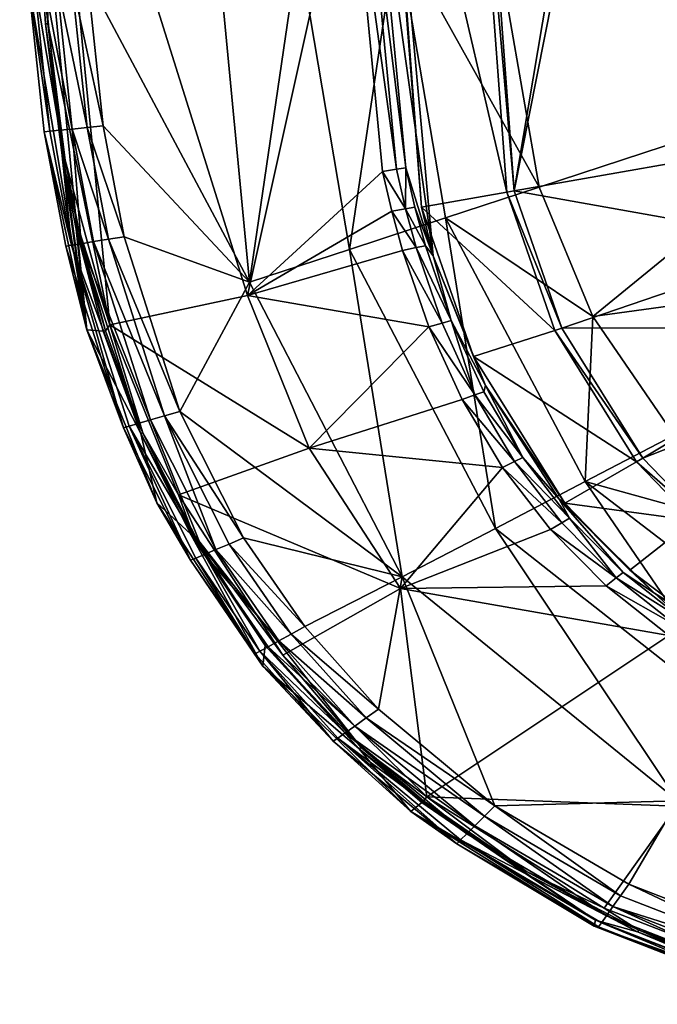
# Model space of a CAD drawing. Header units: centimetres. Extents: x -23.4 to 37.6, y -22.2 to 18.5.
# Tile 1 of 27: x -23.4 to -14.4, y -20.9 to -7.1. Entities that reach past the tile are written whole.
import ezdxf

# ---------------------------------------------------------------- set-up
doc = ezdxf.new("R2010")
doc.units = ezdxf.units.CM
doc.layers.get('0').update_dxf_attribs({"true_color": 0x5890e1})

msp = doc.modelspace()

# ---------------------------------------------------------------- meshes
at = {"color": 16, "true_color": 0x870606}
mesh = msp.add_polyface(dxfattribs=at)
corners = [(-22.114, -11.373, 32.113), (-23.045, -1.837, 32.113), (-20.18, -10.959, 29.57), (-22.775, -9.065, 32.447), (-22.742, -9.061, 32.274), (-22.555, -10.022, 32.274), (-23.017, -7.15, 32.447), (-22.984, -7.148, 32.274), (-23.105, -5.826, 32.447), (-23.071, -5.825, 32.274), (-23.378, -1.837, 37.626), (-22.438, -11.44, 37.626), (-21.912, -10.135, 38.362), (-22.207, -8.578, 38.362), (-22.432, -8.602, 38.337), (-22.652, -6.518, 38.337), (-22.134, -10.171, 38.337), (-22.641, -8.624, 38.263), (-23.041, -6.536, 38.146), (-22.862, -6.527, 38.263), (-22.939, -4.701, 38.263), (-22.425, -6.507, 38.362), (-22.651, -10.254, 37.993), (-22.954, -8.656, 37.993), (-23.035, -8.664, 37.815), (-23.177, -6.542, 37.993), (-23.259, -6.546, 37.815), (-22.819, -8.642, 38.146), (-22.517, -10.233, 38.146), (-23.254, -4.705, 37.993), (-23.337, -4.707, 37.815), (-20.153, -10.773, 38.227), (-21.007, -1.837, 38.226), (-19.466, -6.078, 37.827)]
mesh.append_faces([[corners[k] for k in face] for face in [(0, 1, 2), (3, 4, 5), (3, 6, 4), (4, 6, 7), (0, 7, 1), (0, 4, 7), (6, 8, 7), (7, 8, 9), (10, 6, 11), (11, 6, 3), (12, 13, 14), (14, 13, 15), (13, 21, 15), (11, 26, 10), (11, 24, 26), (21, 31, 32), (21, 13, 31), (32, 31, 33)]], dxfattribs={"color": 16})
mesh.append_faces([[corners[k] for k in face] for face in [(16, 14, 17), (18, 19, 20), (22, 23, 24), (23, 25, 26), (26, 24, 23), (27, 23, 22), (17, 27, 28), (14, 15, 19), (19, 17, 14), (17, 19, 18), (18, 27, 17), (27, 18, 25), (25, 23, 27), (29, 25, 18), (30, 26, 25)]], dxfattribs={"vtx2": -1, "color": 16})
mesh = msp.add_polyface(dxfattribs=at)
corners = [(-18.741, -4.471, 27.206), (-20.18, -10.959, 29.57), (-23.045, -1.837, 32.113), (-23.112, -4.528, 32.274), (-23.096, -5.174, 32.274), (-23.145, -4.528, 32.447), (-23.151, -4.204, 32.447), (-23.105, -5.826, 32.447), (-23.13, -5.175, 32.447), (-23.071, -5.825, 32.274), (-22.984, -7.148, 32.274), (-23.017, -7.15, 32.447), (-23.378, -1.837, 37.626), (-22.862, -6.527, 38.263), (-22.652, -6.518, 38.337), (-22.728, -4.698, 38.337), (-22.939, -4.701, 38.263), (-23.119, -4.703, 38.146), (-23.041, -6.536, 38.146), (-22.944, -4.474, 38.263), (-22.733, -4.471, 38.337), (-22.506, -4.469, 38.362), (-22.502, -4.694, 38.362), (-22.737, -4.245, 38.337), (-22.947, -4.247, 38.263), (-22.425, -6.507, 38.362), (-23.127, -4.249, 38.146), (-23.123, -4.476, 38.146), (-23.259, -4.478, 37.993), (-23.263, -4.25, 37.993), (-23.345, -4.251, 37.815), (-23.341, -4.479, 37.815), (-23.337, -4.707, 37.815), (-23.254, -4.705, 37.993), (-23.259, -6.546, 37.815), (-23.177, -6.542, 37.993), (-21.007, -1.837, 38.226)]
mesh.append_faces([[corners[k] for k in face] for face in [(0, 1, 2), (3, 4, 5), (6, 3, 5), (7, 8, 9), (9, 8, 4), (4, 8, 5), (10, 9, 2), (7, 11, 12), (21, 20, 22), (21, 23, 20), (14, 25, 15), (15, 25, 22), (20, 15, 22), (34, 32, 12), (25, 36, 22)]], dxfattribs={"color": 16})
mesh.append_faces([[corners[k] for k in face] for face in [(13, 14, 15), (15, 16, 13), (16, 17, 18), (19, 16, 15), (15, 20, 19), (24, 19, 20), (26, 27, 19), (28, 29, 30), (30, 31, 28), (31, 32, 33), (33, 28, 31), (18, 17, 33), (17, 27, 28), (28, 33, 17), (16, 19, 27), (27, 17, 16), (27, 26, 29), (29, 28, 27), (35, 33, 32)]], dxfattribs={"vtx2": -1, "color": 16})
mesh = msp.add_polyface(dxfattribs=at)
corners = [(-16.543, -9.511, 26.176), (-17.738, -9.72, 26.176), (-18.331, -1.837, 26.176), (-17.111, -1.837, 26.176), (-17.576, -10.401, 26.442), (-18.359, -1.837, 26.442), (-18.548, -4.16, 26.977), (-18.556, -3.165, 26.977), (-18.422, -3.164, 26.718), (-18.414, -4.159, 26.718), (-18.409, -4.467, 26.718), (-18.544, -4.469, 26.977), (-18.157, -9.778, 27.206), (-18.286, -9.218, 27.206), (-17.964, -9.744, 26.977), (-18.092, -9.189, 26.977), (-17.96, -9.17, 26.718), (-18.741, -4.471, 27.206), (-18.746, -4.162, 27.206), (-18.754, -3.165, 27.206), (-17.833, -9.721, 26.718), (-23.045, -1.837, 32.113), (-20.18, -10.959, 29.57), (-19.466, -6.078, 37.827), (-18.087, -5.858, 37.185), (-19.552, -1.837, 37.826), (-21.007, -1.837, 38.226), (-20.153, -10.773, 38.227), (-18.749, -10.313, 37.83), (-16.75, -5.645, 36.331), (-18.173, -1.837, 37.183), (-17.404, -9.872, 37.187)]
mesh.append_faces([[corners[k] for k in face] for face in [(0, 1, 2), (3, 0, 2), (1, 4, 5), (2, 1, 5), (5, 9, 8), (9, 5, 10), (10, 5, 4), (12, 13, 14), (14, 13, 15), (16, 10, 4), (13, 17, 15), (15, 17, 11), (11, 17, 18), (6, 18, 19), (7, 6, 19), (6, 11, 18), (17, 21, 18), (17, 13, 22), (23, 24, 25), (26, 23, 25), (23, 27, 28), (24, 29, 30), (25, 24, 30)]], dxfattribs={"color": 16})
mesh.append_faces([[corners[k] for k in face] for face in [(6, 7, 8), (8, 9, 6), (9, 10, 11), (11, 6, 9), (16, 15, 11), (11, 10, 16), (14, 15, 16), (16, 20, 14), (24, 23, 28), (28, 31, 24)]], dxfattribs={"vtx2": -1, "color": 16})
mesh = msp.add_polyface(dxfattribs=at)
corners = [(-14.203, -2.199, 26.683), (-13.244, -1.837, 26.683), (-12.759, -8.847, 26.683), (-14.298, -2.298, 26.683), (-14.415, -2.38, 26.683), (-16.438, -9.492, 26.683), (-15.049, -2.48, 26.683), (-14.84, -2.498, 26.683), (-14.691, -2.482, 26.683), (-14.547, -2.442, 26.683), (-15.247, -2.417, 26.683), (-17.003, -1.837, 26.683), (-12.29, -10.228, 26.683), (-13.057, -4.573, 26.703), (-13.062, -4.326, 26.703), (-12.907, -4.325, 26.761), (-12.902, -4.571, 26.761), (-12.896, -4.815, 26.761), (-13.051, -4.818, 26.703), (-12.772, -4.569, 26.851), (-12.92, -1.924, 26.761), (-13.075, -1.924, 26.703), (-12.888, -7.209, 26.703), (-16.543, -9.511, 26.176), (-17.111, -1.837, 26.176), (-17.404, -9.872, 37.187), (-16.087, -9.44, 36.331), (-18.087, -5.858, 37.185), (-16.75, -5.645, 36.331), (-16.843, -1.837, 36.331), (-18.173, -1.837, 37.183), (-12.083, -1.837, 32.424), (-11.89, -4.869, 32.418), (-11.111, -7.808, 32.404), (-15.334, -11.255, 36.331)]
mesh.append_faces([[corners[k] for k in face] for face in [(0, 1, 2), (3, 2, 4), (3, 0, 2), (2, 5, 6), (7, 2, 6), (7, 8, 2), (2, 8, 9), (4, 2, 9), (6, 5, 10), (10, 5, 11), (5, 2, 12), (14, 13, 1), (1, 13, 18), (22, 2, 18), (2, 1, 18), (5, 23, 24), (11, 5, 24), (25, 26, 27), (26, 28, 27), (28, 29, 30), (31, 29, 32), (32, 29, 28), (33, 28, 26), (34, 33, 26), (33, 32, 28)]], dxfattribs={"color": 16})
mesh.append_faces([[corners[k] for k in face] for face in [(13, 14, 15), (15, 16, 13), (16, 17, 18), (18, 13, 16), (19, 16, 15), (20, 15, 14), (14, 21, 20), (22, 18, 17), (17, 16, 19)]], dxfattribs={"vtx2": -1, "color": 16})
mesh = msp.add_polyface(dxfattribs=at)
corners = [(-11.927, -9.702, 26.969), (-11.877, -9.689, 27.103), (-11.728, -10.052, 27.103), (-11.777, -10.067, 26.969), (-11.564, -10.389, 27.103), (-11.988, -10.133, 26.761), (-11.866, -10.095, 26.851), (-11.7, -10.438, 26.851), (-11.612, -10.406, 26.969), (-12.017, -9.726, 26.851), (-12.141, -9.759, 26.761), (-12.133, -10.178, 26.703), (-11.819, -10.481, 26.761), (-12.289, -9.798, 26.703), (-11.012, -9.882, 30.602), (-10.516, -10.445, 30.924), (-10.601, -10.494, 30.803), (-10.904, -9.978, 30.756), (-10.816, -9.932, 30.876), (-10.693, -9.877, 30.967), (-10.398, -10.382, 31.015), (-10.963, -9.621, 30.839), (-11.052, -9.664, 30.719), (-10.544, -9.817, 31.02), (-10.382, -9.757, 31.032), (-10.102, -10.237, 31.08), (-10.256, -10.31, 31.069), (-10.685, -9.516, 30.983), (-10.837, -9.57, 30.93), (-10.521, -9.463, 30.995), (-15.334, -11.255, 36.331), (-9.439, -10.446, 32.398), (-11.111, -7.808, 32.404)]
mesh.append_faces([[corners[k] for k in face] for face in [(0, 1, 2), (3, 2, 4), (3, 0, 2), (8, 3, 4), (2, 14, 4), (2, 1, 14), (16, 14, 17), (17, 14, 22), (30, 31, 32)]], dxfattribs={"color": 16})
mesh.append_faces([[corners[k] for k in face] for face in [(5, 6, 7), (6, 3, 8), (8, 7, 6), (9, 6, 5), (5, 10, 9), (11, 5, 12), (11, 13, 10), (10, 5, 11), (6, 9, 0), (0, 3, 6), (15, 16, 17), (17, 18, 15), (18, 19, 20), (20, 15, 18), (21, 18, 17), (17, 22, 21), (23, 24, 25), (26, 20, 19), (19, 23, 26), (27, 23, 19), (19, 28, 27), (29, 24, 23), (23, 27, 29), (18, 21, 28), (28, 19, 18)]], dxfattribs={"vtx2": -1, "color": 16})
mesh = msp.add_polyface(dxfattribs=at)
corners = [(-17.816, -10.288, 26.977), (-18.157, -9.778, 27.206), (-17.964, -9.744, 26.977), (-18.007, -10.327, 27.206), (-17.833, -9.721, 26.718), (-17.685, -10.261, 26.718), (-20.18, -10.959, 29.57), (-18.286, -9.218, 27.206), (-17.638, -11.399, 27.206), (-19.314, -13.102, 29.57), (-22.114, -11.373, 32.113), (-21.648, -12.886, 32.274), (-22.175, -11.454, 32.274), (-22.555, -10.022, 32.274), (-22.588, -10.027, 32.447), (-22.775, -9.065, 32.447), (-22.742, -9.061, 32.274), (-22.207, -11.461, 32.447), (-22.438, -11.44, 37.626), (-22.341, -10.204, 38.263), (-21.544, -12.706, 38.263), (-21.345, -12.649, 38.337), (-22.134, -10.171, 38.337), (-21.912, -10.135, 38.362), (-21.131, -12.587, 38.362), (-22.432, -8.602, 38.337), (-22.641, -8.624, 38.263), (-21.92, -12.815, 37.815), (-22.731, -10.267, 37.815), (-23.035, -8.664, 37.815), (-22.651, -10.254, 37.993), (-22.517, -10.233, 38.146), (-22.819, -8.642, 38.146), (-21.714, -12.755, 38.146), (-20.153, -10.773, 38.227), (-22.207, -8.578, 38.362)]
mesh.append_faces([[corners[k] for k in face] for face in [(0, 1, 2), (0, 3, 1), (6, 7, 1), (3, 6, 1), (3, 8, 6), (6, 8, 9), (10, 6, 9), (10, 11, 12), (13, 12, 14), (15, 13, 14), (10, 13, 16), (10, 12, 13), (12, 17, 14), (14, 18, 15), (14, 17, 18), (23, 22, 24), (23, 25, 22), (22, 21, 24), (18, 27, 28), (18, 28, 29), (34, 35, 23), (24, 34, 23)]], dxfattribs={"color": 16})
mesh.append_faces([[corners[k] for k in face] for face in [(2, 4, 5), (5, 0, 2), (19, 20, 21), (21, 22, 19), (26, 19, 22), (29, 28, 30), (30, 31, 32), (31, 19, 26), (33, 31, 30), (30, 28, 27), (20, 19, 31), (31, 33, 20)]], dxfattribs={"vtx2": -1, "color": 16})
mesh = msp.add_polyface(dxfattribs=at)
corners = [(-10.66, -12.253, 26.683), (-12.912, -14.763, 26.683), (-13.848, -14.057, 26.683), (-11.15, -11.873, 26.683), (-14.634, -13.243, 26.683), (-11.581, -11.413, 26.683), (-15.77, -11.417, 26.683), (-12.29, -10.228, 26.683), (-16.438, -9.492, 26.683), (-12.133, -10.178, 26.703), (-12.289, -9.798, 26.703), (-12.759, -8.847, 26.683), (-12.977, -14.834, 26.176), (-13.926, -14.118, 26.176), (-14.723, -13.294, 26.176), (-15.87, -11.45, 26.176), (-16.543, -9.511, 26.176), (-15.727, -13.872, 26.176), (-14.815, -14.816, 26.176), (-17.01, -11.814, 26.176), (-14.469, -15.138, 26.442), (-15.806, -13.817, 26.442), (-16.315, -13.235, 26.718), (-15.663, -14.082, 26.718), (-14.908, -14.846, 26.718), (-15.772, -14.148, 26.977), (-16.432, -13.29, 26.977), (-15.15, -15.035, 27.206), (-15.931, -14.244, 27.206), (-15.006, -14.922, 26.977), (-15.441, -13.57, 37.196), (-12.646, -14.346, 36.331), (-14.194, -12.921, 36.331), (-15.334, -11.255, 36.331), (-17.404, -9.872, 37.187), (-11.862, -16.31, 37.216), (-9.439, -10.446, 32.398)]
mesh.append_faces([[corners[k] for k in face] for face in [(0, 1, 2), (3, 4, 5), (3, 2, 4), (4, 6, 5), (5, 6, 7), (7, 6, 8), (9, 7, 10), (10, 7, 11), (2, 12, 13), (14, 2, 13), (14, 4, 2), (14, 15, 4), (4, 15, 6), (6, 15, 16), (2, 1, 12), (17, 13, 18), (17, 14, 13), (17, 19, 14), (14, 19, 15), (18, 20, 21), (17, 18, 21), (22, 21, 23), (23, 21, 24), (20, 24, 21), (27, 28, 29), (29, 28, 25), (30, 31, 32), (33, 30, 32), (33, 34, 30), (30, 35, 31), (33, 32, 36)]], dxfattribs={"color": 16})
mesh.append_faces([[corners[k] for k in face] for face in [(23, 25, 26), (23, 24, 29), (29, 25, 23)]], dxfattribs={"vtx2": -1, "color": 16})
mesh = msp.add_polyface(dxfattribs=at)
corners = [(-16.438, -9.492, 26.683), (-15.77, -11.417, 26.683), (-16.543, -9.511, 26.176), (-15.87, -11.45, 26.176), (-17.01, -11.814, 26.176), (-17.738, -9.72, 26.176), (-15.727, -13.872, 26.176), (-15.806, -13.817, 26.442), (-16.842, -12.221, 26.442), (-17.576, -10.401, 26.442), (-17.96, -9.17, 26.718), (-17.833, -9.721, 26.718), (-17.816, -10.288, 26.977), (-17.451, -11.347, 26.977), (-18.007, -10.327, 27.206), (-17.685, -10.261, 26.718), (-17.323, -11.312, 26.718), (-16.866, -12.311, 26.718), (-16.432, -13.29, 26.977), (-17.17, -12.421, 27.206), (-16.989, -12.356, 26.977), (-16.603, -13.371, 27.206), (-15.772, -14.148, 26.977), (-16.315, -13.235, 26.718), (-15.663, -14.082, 26.718), (-15.931, -14.244, 27.206), (-17.638, -11.399, 27.206), (-19.314, -13.102, 29.57), (-18.033, -15.073, 29.57), (-15.334, -11.255, 36.331), (-16.087, -9.44, 36.331), (-17.404, -9.872, 37.187), (-18.749, -10.313, 37.83), (-16.703, -14.227, 37.838), (-15.441, -13.57, 37.196)]
mesh.append_faces([[corners[k] for k in face] for face in [(0, 1, 2), (3, 4, 5), (2, 3, 5), (6, 7, 8), (4, 8, 9), (5, 4, 9), (4, 6, 8), (10, 9, 11), (12, 13, 14), (15, 9, 16), (15, 11, 9), (9, 8, 16), (16, 8, 17), (18, 19, 20), (18, 21, 19), (18, 22, 21), (23, 8, 7), (23, 17, 8), (25, 21, 22), (19, 26, 20), (20, 26, 13), (26, 14, 13), (27, 19, 21), (28, 21, 25), (29, 30, 31)]], dxfattribs={"color": 16})
mesh.append_faces([[corners[k] for k in face] for face in [(12, 15, 16), (16, 13, 12), (20, 17, 23), (23, 18, 20), (18, 23, 24), (16, 17, 20), (20, 13, 16), (31, 32, 33), (33, 34, 31)]], dxfattribs={"vtx2": -1, "color": 16})
mesh = msp.add_polyface(dxfattribs=at)
corners = [(-22.114, -11.373, 32.113), (-19.314, -13.102, 29.57), (-21.15, -13.758, 32.113), (-17.638, -11.399, 27.206), (-17.17, -12.421, 27.206), (-18.033, -15.073, 29.57), (-16.603, -13.371, 27.206), (-20.952, -14.292, 32.274), (-21.648, -12.886, 32.274), (-21.679, -12.896, 32.447), (-20.982, -14.304, 32.447), (-22.207, -11.461, 32.447), (-22.175, -11.454, 32.274), (-19.687, -16.005, 32.113), (-22.438, -11.44, 37.626), (-21.456, -13.867, 37.626), (-19.964, -16.161, 37.626), (-20.626, -14.526, 38.263), (-20.438, -14.447, 38.337), (-21.345, -12.649, 38.337), (-21.544, -12.706, 38.263), (-21.714, -12.755, 38.146), (-20.787, -14.593, 38.145), (-20.236, -14.362, 38.362), (-21.131, -12.587, 38.362), (-20.981, -14.675, 37.815), (-21.92, -12.815, 37.815), (-22.651, -10.254, 37.993), (-21.842, -12.792, 37.993), (-20.908, -14.644, 37.993), (-18.013, -14.909, 38.23), (-20.153, -10.773, 38.227), (-18.749, -10.313, 37.83), (-16.703, -14.227, 37.838)]
mesh.append_faces([[corners[k] for k in face] for face in [(0, 1, 2), (3, 4, 1), (5, 2, 1), (6, 5, 1), (2, 7, 8), (9, 7, 10), (9, 8, 7), (9, 11, 8), (8, 11, 12), (0, 2, 8), (2, 13, 7), (14, 11, 9), (15, 9, 10), (16, 15, 10), (15, 14, 9), (18, 23, 19), (19, 23, 24), (15, 25, 26), (14, 15, 26), (24, 30, 31), (24, 23, 30)]], dxfattribs={"color": 16})
mesh.append_faces([[corners[k] for k in face] for face in [(17, 18, 19), (19, 20, 17), (20, 21, 22), (22, 17, 20), (27, 28, 21), (28, 29, 22), (22, 21, 28), (26, 28, 27), (25, 29, 28), (28, 26, 25), (32, 31, 30), (30, 33, 32)]], dxfattribs={"vtx2": -1, "color": 16})
mesh = msp.add_polyface(dxfattribs=at)
corners = [(-12.977, -14.834, 26.176), (-11.235, -16.805, 26.176), (-13.722, -15.64, 26.176), (-13.926, -14.118, 26.176), (-14.815, -14.816, 26.176), (-12.768, -16.206, 26.442), (-14.469, -15.138, 26.442), (-14.141, -15.604, 26.977), (-15.15, -15.035, 27.206), (-15.006, -14.922, 26.977), (-14.267, -15.73, 27.206), (-12.756, -16.593, 27.206), (-12.66, -16.449, 26.977), (-14.908, -14.846, 26.718), (-14.055, -15.518, 26.718), (-12.594, -16.352, 26.718), (-12.057, -16.586, 26.718), (-12.116, -16.687, 26.977), (-12.202, -16.835, 27.206), (-18.033, -15.073, 29.57), (-17.665, -17.994, 32.113), (-14.157, -18.125, 29.57), (-15.177, -19.556, 32.113), (-11.709, -19.076, 29.57), (-14.832, -19.219, 38.362), (-16.71, -18.119, 38.362), (-14.947, -19.382, 38.337), (-16.855, -18.264, 38.337), (-14.142, -18.049, 38.237), (-12.982, -17.164, 37.856), (-11.862, -16.31, 37.216), (-15.441, -13.57, 37.196), (-16.703, -14.227, 37.838)]
mesh.append_faces([[corners[k] for k in face] for face in [(0, 1, 2), (3, 2, 4), (3, 0, 2), (2, 5, 6), (4, 2, 6), (2, 1, 5), (7, 8, 9), (7, 10, 8), (7, 11, 10), (7, 12, 11), (14, 5, 15), (14, 6, 5), (14, 13, 6), (15, 5, 16), (17, 18, 12), (18, 11, 12), (8, 10, 19), (20, 10, 21), (22, 20, 21), (10, 11, 21), (21, 11, 18), (18, 23, 21), (24, 25, 26), (26, 25, 27), (24, 28, 25)]], dxfattribs={"color": 16})
mesh.append_faces([[corners[k] for k in face] for face in [(9, 13, 14), (14, 7, 9), (7, 14, 15), (15, 12, 7), (15, 16, 17), (17, 12, 15), (29, 30, 31), (31, 32, 29), (28, 29, 32)]], dxfattribs={"vtx2": -1, "color": 16})
mesh = msp.add_polyface(dxfattribs=at)
corners = [(-19.687, -16.005, 32.113), (-21.15, -13.758, 32.113), (-18.033, -15.073, 29.57), (-18.587, -17.301, 32.274), (-20.952, -14.292, 32.274), (-18.612, -17.319, 32.447), (-19.935, -15.869, 32.447), (-20.982, -14.304, 32.447), (-19.964, -16.161, 37.626), (-17.89, -18.2, 37.626), (-18.341, -16.766, 38.362), (-19.567, -15.71, 38.337), (-18.514, -16.888, 38.337), (-19.377, -15.606, 38.362), (-20.438, -14.447, 38.337), (-19.743, -15.806, 38.263), (-18.675, -17.001, 38.263), (-20.236, -14.362, 38.362), (-20.076, -15.987, 37.815), (-20.981, -14.675, 37.815), (-18.978, -17.215, 37.815), (-21.456, -13.867, 37.626), (-20.626, -14.526, 38.263), (-20.787, -14.593, 38.145), (-19.893, -15.888, 38.145), (-18.812, -17.098, 38.145), (-20.007, -15.95, 37.993), (-20.908, -14.644, 37.993), (-18.915, -17.171, 37.992), (-18.013, -14.909, 38.23)]
mesh.append_faces([[corners[k] for k in face] for face in [(0, 1, 2), (0, 3, 4), (3, 5, 6), (4, 6, 7), (4, 3, 6), (8, 7, 6), (5, 8, 6), (5, 9, 8), (10, 11, 12), (10, 13, 11), (11, 13, 14), (13, 17, 14), (18, 19, 8), (20, 8, 9), (21, 8, 19), (20, 18, 8), (29, 17, 13)]], dxfattribs={"color": 16})
mesh.append_faces([[corners[k] for k in face] for face in [(12, 11, 15), (15, 16, 12), (11, 14, 22), (22, 15, 11), (15, 22, 23), (23, 24, 15), (24, 25, 16), (16, 15, 24), (26, 24, 23), (23, 27, 26), (18, 26, 27), (27, 19, 18), (20, 28, 26), (26, 18, 20), (25, 24, 26), (26, 28, 25)]], dxfattribs={"vtx2": -1, "color": 16})
mesh = msp.add_polyface(dxfattribs=at)
corners = [(-15.15, -15.035, 27.206), (-18.033, -15.073, 29.57), (-15.931, -14.244, 27.206), (-14.267, -15.73, 27.206), (-17.665, -17.994, 32.113), (-19.687, -16.005, 32.113), (-15.177, -19.556, 32.113), (-16.268, -19.044, 32.274), (-16.287, -19.066, 32.447), (-17.713, -18.051, 32.274), (-18.587, -17.301, 32.274), (-17.736, -18.072, 32.447), (-18.612, -17.319, 32.447), (-17.89, -18.2, 37.626), (-15.296, -19.723, 35.239), (-16.855, -18.264, 38.337), (-16.99, -18.399, 38.263), (-15.053, -19.533, 38.263), (-17.105, -18.513, 38.145), (-15.144, -19.662, 38.145), (-18.675, -17.001, 38.263), (-18.514, -16.888, 38.337), (-18.341, -16.766, 38.362), (-16.71, -18.119, 38.362), (-17.245, -18.653, 37.815), (-15.318, -19.81, 37.626), (-18.978, -17.215, 37.815), (-17.192, -18.6, 37.992), (-18.915, -17.171, 37.992), (-15.254, -19.819, 37.815), (-18.812, -17.098, 38.145), (-18.013, -14.909, 38.23), (-19.377, -15.606, 38.362), (-14.142, -18.049, 38.237), (-16.703, -14.227, 37.838)]
mesh.append_faces([[corners[k] for k in face] for face in [(0, 1, 2), (1, 3, 4), (5, 1, 4), (6, 7, 4), (7, 8, 9), (4, 9, 10), (8, 11, 9), (9, 11, 12), (5, 4, 10), (10, 9, 12), (7, 9, 4), (12, 11, 13), (13, 11, 14), (11, 8, 14), (22, 21, 23), (15, 23, 21), (24, 13, 25), (24, 26, 13), (22, 31, 32), (22, 23, 31), (31, 23, 33)]], dxfattribs={"color": 16})
mesh.append_faces([[corners[k] for k in face] for face in [(15, 16, 17), (16, 18, 19), (20, 16, 15), (15, 21, 20), (24, 27, 28), (28, 26, 24), (27, 24, 29), (16, 20, 30), (30, 18, 16), (18, 30, 28), (28, 27, 18), (19, 18, 27), (34, 31, 33)]], dxfattribs={"vtx2": -1, "color": 16})
mesh = msp.add_polyface(dxfattribs=at)
corners = [(-15.177, -19.556, 32.113), (-14.157, -18.125, 29.57), (-12.381, -20.643, 32.113), (-11.709, -19.076, 29.57), (-12.441, -20.699, 32.274), (-12.453, -20.725, 32.447), (-14.69, -19.865, 32.274), (-14.706, -19.89, 32.447), (-16.268, -19.044, 32.274), (-16.287, -19.066, 32.447), (-15.318, -19.81, 37.626), (-15.296, -19.723, 35.239), (-12.46, -20.826, 35.239), (-12.492, -20.906, 37.626), (-17.89, -18.2, 37.626), (-12.288, -20.208, 38.362), (-14.832, -19.219, 38.362), (-12.365, -20.385, 38.337), (-14.947, -19.382, 38.337), (-15.053, -19.533, 38.263), (-16.855, -18.264, 38.337), (-15.144, -19.662, 38.145), (-16.99, -18.399, 38.263), (-15.254, -19.819, 37.815), (-12.573, -20.861, 37.815), (-17.245, -18.653, 37.815), (-15.212, -19.76, 37.992), (-17.192, -18.6, 37.992), (-12.545, -20.797, 37.993), (-12.498, -20.691, 38.146), (-12.437, -20.55, 38.263), (-14.142, -18.049, 38.237)]
mesh.append_faces([[corners[k] for k in face] for face in [(0, 1, 2), (3, 2, 1), (4, 5, 6), (2, 6, 0), (2, 4, 6), (5, 7, 6), (6, 7, 8), (0, 6, 8), (7, 9, 8), (10, 11, 12), (11, 9, 7), (12, 7, 5), (13, 10, 12), (10, 14, 11), (12, 11, 7), (15, 16, 17), (17, 16, 18), (23, 10, 24), (10, 13, 24), (23, 25, 10), (16, 15, 31)]], dxfattribs={"color": 16})
mesh.append_faces([[corners[k] for k in face] for face in [(19, 18, 20), (21, 19, 22), (23, 26, 27), (24, 28, 26), (26, 23, 24), (28, 29, 21), (21, 26, 28), (29, 30, 19), (19, 21, 29), (17, 18, 19), (19, 30, 17), (27, 26, 21)]], dxfattribs={"vtx2": -1, "color": 16})

doc.saveas('drawing.dxf')
